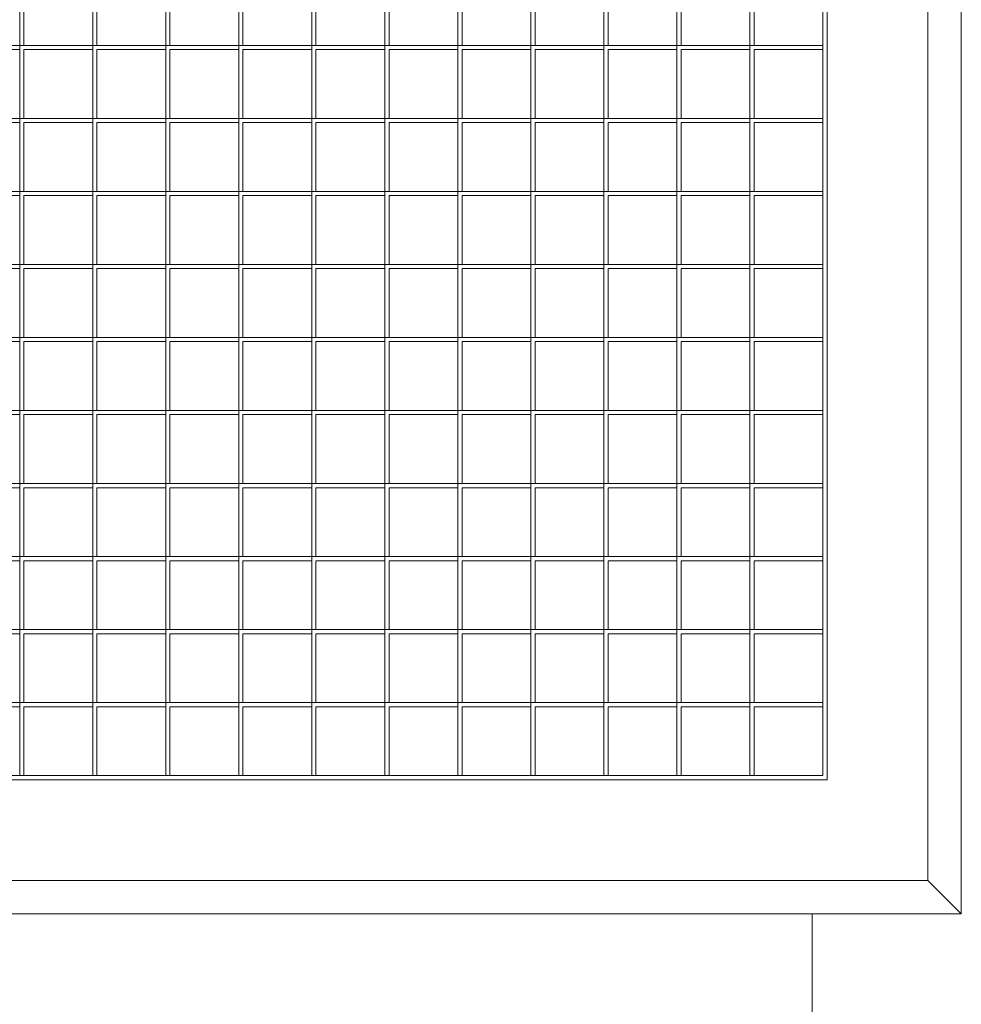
# Model space of a CAD drawing. Header units: inches. Extents: x 10 to 643, y -369 to 487.
# Tile 34 of 40: x 413 to 427, y 309 to 323. Entities that reach past the tile are written whole.
import ezdxf

# ---------------------------------------------------------------- set-up
doc = ezdxf.new("R2010")
doc.units = ezdxf.units.IN
doc.header["$MEASUREMENT"] = 0
doc.layers.add('A-CLNG-PATT', color=13, linetype='Continuous', lineweight=9)
doc.layers.add('M-EQPM', color=90, linetype='Continuous', lineweight=9)

# ---------------------------------------------------------------- blocks, each defined once
blk = doc.blocks.new('Air Grill - 2_ x 2_-5513472-Main Floor')
at = {"layer": 'M-EQPM'}
for p, q in [((14, -14), (14, 14)), ((13.5, 13.5), (13.5, -13.5)), ((11.937, -11.938), (11.937, 12)), ((12, 12), (12, -12)), ((-0.031, -1.057), (-0.031, 0.031)), ((1.057, -1.057), (1.057, 0.031)), ((2.145, -1.057), (2.145, 0.031)), ((3.233, -1.057), (3.233, 0.031)), ((4.321, -1.057), (4.321, 0.031)), ((5.409, -1.057), (5.409, 0.031)), ((6.497, -1.057), (6.497, 0.031)), ((7.585, -1.057), (7.585, 0.031)), ((8.673, -1.057), (8.673, 0.031)), ((9.761, -1.057), (9.761, 0.031)), ((10.849, -1.057), (10.849, 0.031)), ((0.031, -0.031), (0.031, -1.057)), ((1.119, -0.031), (1.119, -1.057)), ((2.207, -0.031), (2.207, -1.057)), ((3.295, -0.031), (3.295, -1.057)), ((4.384, -0.031), (4.384, -1.057)), ((5.472, -0.031), (5.472, -1.057)), ((6.56, -0.031), (6.56, -1.057)), ((7.648, -0.031), (7.648, -1.057)), ((8.736, -0.031), (8.736, -1.057)), ((9.824, -0.031), (9.824, -1.057)), ((10.912, -0.031), (10.912, -1.057)), ((-1.119, -1.057), (-0.031, -1.057)), ((-0.031, -1.119), (-1.057, -1.119)), ((0.031, -1.057), (-0.031, -1.057)), ((-0.031, -1.057), (1.057, -1.057)), ((-0.031, -2.145), (-0.031, -1.057)), ((-0.031, -1.057), (-0.031, -1.119)), ((1.057, -1.119), (0.031, -1.119)), ((0.031, -1.119), (0.031, -2.145)), ((1.119, -1.057), (1.057, -1.057)), ((1.057, -1.057), (2.145, -1.057)), ((1.057, -2.145), (1.057, -1.057)), ((1.057, -1.057), (1.057, -1.119)), ((2.145, -1.119), (1.119, -1.119)), ((1.119, -1.119), (1.119, -2.145)), ((2.207, -1.057), (2.145, -1.057)), ((2.145, -1.057), (3.233, -1.057)), ((2.145, -2.145), (2.145, -1.057)), ((2.145, -1.057), (2.145, -1.119)), ((3.233, -1.119), (2.207, -1.119)), ((2.207, -1.119), (2.207, -2.145)), ((3.295, -1.057), (3.233, -1.057)), ((3.233, -1.057), (4.321, -1.057)), ((3.233, -2.145), (3.233, -1.057)), ((3.233, -1.057), (3.233, -1.119)), ((4.321, -1.119), (3.295, -1.119)), ((3.295, -1.119), (3.295, -2.145)), ((4.384, -1.057), (4.321, -1.057)), ((4.321, -1.057), (5.409, -1.057)), ((4.321, -2.145), (4.321, -1.057)), ((4.321, -1.057), (4.321, -1.119)), ((5.409, -1.119), (4.384, -1.119)), ((4.384, -1.119), (4.384, -2.145)), ((5.472, -1.057), (5.409, -1.057)), ((5.409, -1.057), (6.497, -1.057)), ((5.409, -2.145), (5.409, -1.057)), ((5.409, -1.057), (5.409, -1.119)), ((6.497, -1.119), (5.472, -1.119)), ((5.472, -1.119), (5.472, -2.145)), ((6.56, -1.057), (6.497, -1.057)), ((6.497, -1.057), (7.585, -1.057)), ((6.497, -2.145), (6.497, -1.057)), ((6.497, -1.057), (6.497, -1.119)), ((7.585, -1.119), (6.56, -1.119)), ((6.56, -1.119), (6.56, -2.145)), ((7.648, -1.057), (7.585, -1.057)), ((7.585, -1.057), (8.673, -1.057)), ((7.585, -2.145), (7.585, -1.057)), ((7.585, -1.057), (7.585, -1.119)), ((8.673, -1.119), (7.648, -1.119)), ((7.648, -1.119), (7.648, -2.145)), ((8.736, -1.057), (8.673, -1.057)), ((8.673, -1.057), (9.761, -1.057)), ((8.673, -2.145), (8.673, -1.057)), ((8.673, -1.057), (8.673, -1.119)), ((9.761, -1.119), (8.736, -1.119)), ((8.736, -1.119), (8.736, -2.145)), ((9.824, -1.057), (9.761, -1.057)), ((9.761, -1.057), (10.849, -1.057)), ((9.761, -2.145), (9.761, -1.057)), ((9.761, -1.057), (9.761, -1.119)), ((10.849, -1.119), (9.824, -1.119)), ((9.824, -1.119), (9.824, -2.145)), ((10.912, -1.057), (10.849, -1.057)), ((10.849, -1.057), (10.849, -1.119)), ((10.849, -1.057), (11.937, -1.057)), ((10.849, -2.145), (10.849, -1.057)), ((11.937, -1.119), (10.912, -1.119)), ((10.912, -1.119), (10.912, -2.145)), ((11.937, -1.057), (11.937, -1.119)), ((-1.119, -2.145), (-0.031, -2.145)), ((0.031, -2.145), (-0.031, -2.145)), ((-0.031, -2.145), (1.057, -2.145)), ((-0.031, -3.233), (-0.031, -2.145)), ((-0.031, -2.145), (-0.031, -2.207)), ((1.119, -2.145), (1.057, -2.145)), ((1.057, -2.145), (2.145, -2.145)), ((1.057, -3.233), (1.057, -2.145)), ((1.057, -2.145), (1.057, -2.207)), ((2.207, -2.145), (2.145, -2.145)), ((2.145, -2.145), (3.233, -2.145)), ((2.145, -3.233), (2.145, -2.145)), ((2.145, -2.145), (2.145, -2.207)), ((3.295, -2.145), (3.233, -2.145)), ((3.233, -2.145), (4.321, -2.145)), ((3.233, -3.233), (3.233, -2.145)), ((3.233, -2.145), (3.233, -2.207)), ((4.384, -2.145), (4.321, -2.145)), ((4.321, -2.145), (5.409, -2.145)), ((4.321, -3.233), (4.321, -2.145)), ((4.321, -2.145), (4.321, -2.207)), ((5.472, -2.145), (5.409, -2.145)), ((5.409, -2.145), (6.497, -2.145)), ((5.409, -3.233), (5.409, -2.145)), ((5.409, -2.145), (5.409, -2.207)), ((6.56, -2.145), (6.497, -2.145)), ((6.497, -2.145), (7.585, -2.145)), ((6.497, -3.233), (6.497, -2.145)), ((6.497, -2.145), (6.497, -2.207)), ((7.648, -2.145), (7.585, -2.145)), ((7.585, -2.145), (8.673, -2.145)), ((7.585, -3.233), (7.585, -2.145)), ((7.585, -2.145), (7.585, -2.207)), ((8.736, -2.145), (8.673, -2.145)), ((8.673, -2.145), (9.761, -2.145)), ((8.673, -3.233), (8.673, -2.145)), ((8.673, -2.145), (8.673, -2.207)), ((9.824, -2.145), (9.761, -2.145)), ((9.761, -2.145), (10.849, -2.145)), ((9.761, -3.233), (9.761, -2.145)), ((9.761, -2.145), (9.761, -2.207)), ((10.912, -2.145), (10.849, -2.145)), ((10.849, -2.145), (10.849, -2.207)), ((10.849, -2.145), (11.937, -2.145)), ((10.849, -3.233), (10.849, -2.145)), ((11.937, -2.145), (11.937, -2.207)), ((-0.031, -2.207), (-1.057, -2.207)), ((1.057, -2.207), (0.031, -2.207)), ((0.031, -2.207), (0.031, -3.233)), ((2.145, -2.207), (1.119, -2.207)), ((1.119, -2.207), (1.119, -3.233)), ((3.233, -2.207), (2.207, -2.207)), ((2.207, -2.207), (2.207, -3.233)), ((4.321, -2.207), (3.295, -2.207)), ((3.295, -2.207), (3.295, -3.233)), ((5.409, -2.207), (4.384, -2.207)), ((4.384, -2.207), (4.384, -3.233)), ((6.497, -2.207), (5.472, -2.207)), ((5.472, -2.207), (5.472, -3.233)), ((7.585, -2.207), (6.56, -2.207)), ((6.56, -2.207), (6.56, -3.233)), ((8.673, -2.207), (7.648, -2.207)), ((7.648, -2.207), (7.648, -3.233)), ((9.761, -2.207), (8.736, -2.207)), ((8.736, -2.207), (8.736, -3.233)), ((10.849, -2.207), (9.824, -2.207)), ((9.824, -2.207), (9.824, -3.233)), ((11.937, -2.207), (10.912, -2.207)), ((10.912, -2.207), (10.912, -3.233)), ((-1.119, -3.233), (-0.031, -3.233)), ((-0.031, -3.295), (-1.057, -3.295)), ((0.031, -3.233), (-0.031, -3.233)), ((-0.031, -3.233), (1.057, -3.233)), ((-0.031, -4.321), (-0.031, -3.233)), ((-0.031, -3.233), (-0.031, -3.295)), ((1.057, -3.295), (0.031, -3.295)), ((0.031, -3.295), (0.031, -4.321)), ((1.119, -3.233), (1.057, -3.233)), ((1.057, -3.233), (2.145, -3.233)), ((1.057, -4.321), (1.057, -3.233)), ((1.057, -3.233), (1.057, -3.295)), ((2.145, -3.295), (1.119, -3.295)), ((1.119, -3.295), (1.119, -4.321)), ((2.207, -3.233), (2.145, -3.233)), ((2.145, -3.233), (3.233, -3.233)), ((2.145, -4.321), (2.145, -3.233)), ((2.145, -3.233), (2.145, -3.295)), ((3.233, -3.295), (2.207, -3.295)), ((2.207, -3.295), (2.207, -4.321)), ((3.295, -3.233), (3.233, -3.233)), ((3.233, -3.233), (4.321, -3.233)), ((3.233, -4.321), (3.233, -3.233)), ((3.233, -3.233), (3.233, -3.295)), ((4.321, -3.295), (3.295, -3.295)), ((3.295, -3.295), (3.295, -4.321)), ((4.384, -3.233), (4.321, -3.233)), ((4.321, -3.233), (5.409, -3.233)), ((4.321, -4.321), (4.321, -3.233)), ((4.321, -3.233), (4.321, -3.295)), ((5.409, -3.295), (4.384, -3.295)), ((4.384, -3.295), (4.384, -4.321)), ((5.472, -3.233), (5.409, -3.233)), ((5.409, -3.233), (6.497, -3.233)), ((5.409, -4.321), (5.409, -3.233)), ((5.409, -3.233), (5.409, -3.295)), ((6.497, -3.295), (5.472, -3.295)), ((5.472, -3.295), (5.472, -4.321)), ((6.56, -3.233), (6.497, -3.233)), ((6.497, -3.233), (7.585, -3.233)), ((6.497, -4.321), (6.497, -3.233)), ((6.497, -3.233), (6.497, -3.295)), ((7.585, -3.295), (6.56, -3.295)), ((6.56, -3.295), (6.56, -4.321)), ((7.648, -3.233), (7.585, -3.233)), ((7.585, -3.233), (8.673, -3.233)), ((7.585, -4.321), (7.585, -3.233)), ((7.585, -3.233), (7.585, -3.295)), ((8.673, -3.295), (7.648, -3.295)), ((7.648, -3.295), (7.648, -4.321)), ((8.736, -3.233), (8.673, -3.233)), ((8.673, -3.233), (9.761, -3.233)), ((8.673, -4.321), (8.673, -3.233)), ((8.673, -3.233), (8.673, -3.295)), ((9.761, -3.295), (8.736, -3.295)), ((8.736, -3.295), (8.736, -4.321)), ((9.824, -3.233), (9.761, -3.233)), ((9.761, -3.233), (10.849, -3.233)), ((9.761, -4.321), (9.761, -3.233)), ((9.761, -3.233), (9.761, -3.295)), ((10.849, -3.295), (9.824, -3.295)), ((9.824, -3.295), (9.824, -4.321)), ((10.912, -3.233), (10.849, -3.233)), ((10.849, -3.233), (10.849, -3.295)), ((10.849, -3.233), (11.937, -3.233)), ((10.849, -4.321), (10.849, -3.233)), ((11.937, -3.295), (10.912, -3.295)), ((10.912, -3.295), (10.912, -4.321)), ((11.937, -3.233), (11.937, -3.295)), ((-1.119, -4.321), (-0.031, -4.321)), ((-0.031, -4.384), (-1.057, -4.384)), ((0.031, -4.321), (-0.031, -4.321)), ((-0.031, -4.321), (1.057, -4.321)), ((-0.031, -5.409), (-0.031, -4.321)), ((-0.031, -4.321), (-0.031, -4.384)), ((1.057, -4.384), (0.031, -4.384)), ((0.031, -4.384), (0.031, -5.409)), ((1.119, -4.321), (1.057, -4.321)), ((1.057, -4.321), (2.145, -4.321)), ((1.057, -5.409), (1.057, -4.321)), ((1.057, -4.321), (1.057, -4.384)), ((2.145, -4.384), (1.119, -4.384)), ((1.119, -4.384), (1.119, -5.409)), ((2.207, -4.321), (2.145, -4.321)), ((2.145, -4.321), (3.233, -4.321)), ((2.145, -5.409), (2.145, -4.321)), ((2.145, -4.321), (2.145, -4.384)), ((3.233, -4.384), (2.207, -4.384)), ((2.207, -4.384), (2.207, -5.409)), ((3.295, -4.321), (3.233, -4.321)), ((3.233, -4.321), (4.321, -4.321)), ((3.233, -5.409), (3.233, -4.321)), ((3.233, -4.321), (3.233, -4.384)), ((4.321, -4.384), (3.295, -4.384)), ((3.295, -4.384), (3.295, -5.409)), ((4.384, -4.321), (4.321, -4.321)), ((4.321, -4.321), (5.409, -4.321)), ((4.321, -5.409), (4.321, -4.321)), ((4.321, -4.321), (4.321, -4.384)), ((5.409, -4.384), (4.384, -4.384)), ((4.384, -4.384), (4.384, -5.409)), ((5.472, -4.321), (5.409, -4.321)), ((5.409, -4.321), (6.497, -4.321)), ((5.409, -5.409), (5.409, -4.321)), ((5.409, -4.321), (5.409, -4.384)), ((6.497, -4.384), (5.472, -4.384)), ((5.472, -4.384), (5.472, -5.409)), ((6.56, -4.321), (6.497, -4.321)), ((6.497, -4.321), (7.585, -4.321)), ((6.497, -5.409), (6.497, -4.321)), ((6.497, -4.321), (6.497, -4.384)), ((7.585, -4.384), (6.56, -4.384)), ((6.56, -4.384), (6.56, -5.409)), ((7.648, -4.321), (7.585, -4.321)), ((7.585, -4.321), (8.673, -4.321)), ((7.585, -5.409), (7.585, -4.321)), ((7.585, -4.321), (7.585, -4.384)), ((8.673, -4.384), (7.648, -4.384)), ((7.648, -4.384), (7.648, -5.409)), ((8.736, -4.321), (8.673, -4.321)), ((8.673, -4.321), (9.761, -4.321)), ((8.673, -5.409), (8.673, -4.321)), ((8.673, -4.321), (8.673, -4.384)), ((9.761, -4.384), (8.736, -4.384)), ((8.736, -4.384), (8.736, -5.409)), ((9.824, -4.321), (9.761, -4.321)), ((9.761, -4.321), (10.849, -4.321)), ((9.761, -5.409), (9.761, -4.321)), ((9.761, -4.321), (9.761, -4.384)), ((10.849, -4.384), (9.824, -4.384)), ((9.824, -4.384), (9.824, -5.409)), ((10.912, -4.321), (10.849, -4.321)), ((10.849, -4.321), (10.849, -4.384)), ((10.849, -4.321), (11.937, -4.321)), ((10.849, -5.409), (10.849, -4.321)), ((11.937, -4.384), (10.912, -4.384)), ((10.912, -4.384), (10.912, -5.409)), ((11.937, -4.321), (11.937, -4.384)), ((-1.119, -5.409), (-0.031, -5.409)), ((0.031, -5.409), (-0.031, -5.409)), ((-0.031, -5.409), (1.057, -5.409)), ((-0.031, -6.497), (-0.031, -5.409)), ((-0.031, -5.409), (-0.031, -5.472)), ((1.119, -5.409), (1.057, -5.409)), ((1.057, -5.409), (2.145, -5.409)), ((1.057, -6.497), (1.057, -5.409)), ((1.057, -5.409), (1.057, -5.472)), ((2.207, -5.409), (2.145, -5.409)), ((2.145, -5.409), (3.233, -5.409)), ((2.145, -6.497), (2.145, -5.409)), ((2.145, -5.409), (2.145, -5.472)), ((3.295, -5.409), (3.233, -5.409)), ((3.233, -5.409), (4.321, -5.409)), ((3.233, -6.497), (3.233, -5.409)), ((3.233, -5.409), (3.233, -5.472)), ((4.384, -5.409), (4.321, -5.409)), ((4.321, -5.409), (5.409, -5.409)), ((4.321, -6.497), (4.321, -5.409)), ((4.321, -5.409), (4.321, -5.472)), ((5.472, -5.409), (5.409, -5.409)), ((5.409, -5.409), (6.497, -5.409)), ((5.409, -6.497), (5.409, -5.409)), ((5.409, -5.409), (5.409, -5.472)), ((6.56, -5.409), (6.497, -5.409)), ((6.497, -5.409), (7.585, -5.409)), ((6.497, -6.497), (6.497, -5.409)), ((6.497, -5.409), (6.497, -5.472)), ((7.648, -5.409), (7.585, -5.409)), ((7.585, -5.409), (8.673, -5.409)), ((7.585, -6.497), (7.585, -5.409)), ((7.585, -5.409), (7.585, -5.472)), ((8.736, -5.409), (8.673, -5.409)), ((8.673, -5.409), (9.761, -5.409)), ((8.673, -6.497), (8.673, -5.409)), ((8.673, -5.409), (8.673, -5.472)), ((9.824, -5.409), (9.761, -5.409)), ((9.761, -5.409), (10.849, -5.409)), ((9.761, -6.497), (9.761, -5.409)), ((9.761, -5.409), (9.761, -5.472)), ((10.912, -5.409), (10.849, -5.409)), ((10.849, -5.409), (10.849, -5.472)), ((10.849, -5.409), (11.937, -5.409)), ((10.849, -6.497), (10.849, -5.409)), ((11.937, -5.409), (11.937, -5.472)), ((-0.031, -5.472), (-1.057, -5.472)), ((1.057, -5.472), (0.031, -5.472)), ((0.031, -5.472), (0.031, -6.497)), ((2.145, -5.472), (1.119, -5.472)), ((1.119, -5.472), (1.119, -6.497)), ((3.233, -5.472), (2.207, -5.472)), ((2.207, -5.472), (2.207, -6.497)), ((4.321, -5.472), (3.295, -5.472)), ((3.295, -5.472), (3.295, -6.497)), ((5.409, -5.472), (4.384, -5.472)), ((4.384, -5.472), (4.384, -6.497)), ((6.497, -5.472), (5.472, -5.472)), ((5.472, -5.472), (5.472, -6.497)), ((7.585, -5.472), (6.56, -5.472)), ((6.56, -5.472), (6.56, -6.497)), ((8.673, -5.472), (7.648, -5.472)), ((7.648, -5.472), (7.648, -6.497)), ((9.761, -5.472), (8.736, -5.472)), ((8.736, -5.472), (8.736, -6.497)), ((10.849, -5.472), (9.824, -5.472)), ((9.824, -5.472), (9.824, -6.497)), ((11.937, -5.472), (10.912, -5.472)), ((10.912, -5.472), (10.912, -6.497)), ((-1.119, -6.497), (-0.031, -6.497)), ((-0.031, -6.56), (-1.057, -6.56)), ((0.031, -6.497), (-0.031, -6.497)), ((-0.031, -6.497), (1.057, -6.497)), ((-0.031, -7.585), (-0.031, -6.497)), ((-0.031, -6.497), (-0.031, -6.56)), ((1.057, -6.56), (0.031, -6.56)), ((0.031, -6.56), (0.031, -7.585)), ((1.119, -6.497), (1.057, -6.497)), ((1.057, -6.497), (2.145, -6.497)), ((1.057, -7.585), (1.057, -6.497)), ((1.057, -6.497), (1.057, -6.56)), ((2.145, -6.56), (1.119, -6.56)), ((1.119, -6.56), (1.119, -7.585)), ((2.207, -6.497), (2.145, -6.497)), ((2.145, -6.497), (3.233, -6.497)), ((2.145, -7.585), (2.145, -6.497)), ((2.145, -6.497), (2.145, -6.56)), ((3.233, -6.56), (2.207, -6.56)), ((2.207, -6.56), (2.207, -7.585)), ((3.295, -6.497), (3.233, -6.497)), ((3.233, -6.497), (4.321, -6.497)), ((3.233, -7.585), (3.233, -6.497)), ((3.233, -6.497), (3.233, -6.56)), ((4.321, -6.56), (3.295, -6.56)), ((3.295, -6.56), (3.295, -7.585)), ((4.384, -6.497), (4.321, -6.497)), ((4.321, -6.497), (5.409, -6.497)), ((4.321, -7.585), (4.321, -6.497)), ((4.321, -6.497), (4.321, -6.56)), ((5.409, -6.56), (4.384, -6.56)), ((4.384, -6.56), (4.384, -7.585)), ((5.472, -6.497), (5.409, -6.497)), ((5.409, -6.497), (6.497, -6.497)), ((5.409, -7.585), (5.409, -6.497)), ((5.409, -6.497), (5.409, -6.56)), ((6.497, -6.56), (5.472, -6.56)), ((5.472, -6.56), (5.472, -7.585)), ((6.56, -6.497), (6.497, -6.497)), ((6.497, -6.497), (7.585, -6.497)), ((6.497, -7.585), (6.497, -6.497)), ((6.497, -6.497), (6.497, -6.56)), ((7.585, -6.56), (6.56, -6.56)), ((6.56, -6.56), (6.56, -7.585)), ((7.648, -6.497), (7.585, -6.497)), ((7.585, -6.497), (8.673, -6.497)), ((7.585, -7.585), (7.585, -6.497)), ((7.585, -6.497), (7.585, -6.56)), ((8.673, -6.56), (7.648, -6.56)), ((7.648, -6.56), (7.648, -7.585)), ((8.736, -6.497), (8.673, -6.497)), ((8.673, -6.497), (9.761, -6.497)), ((8.673, -7.585), (8.673, -6.497)), ((8.673, -6.497), (8.673, -6.56)), ((9.761, -6.56), (8.736, -6.56)), ((8.736, -6.56), (8.736, -7.585)), ((9.824, -6.497), (9.761, -6.497)), ((9.761, -6.497), (10.849, -6.497)), ((9.761, -7.585), (9.761, -6.497)), ((9.761, -6.497), (9.761, -6.56)), ((10.849, -6.56), (9.824, -6.56)), ((9.824, -6.56), (9.824, -7.585)), ((10.912, -6.497), (10.849, -6.497)), ((10.849, -6.497), (10.849, -6.56)), ((10.849, -6.497), (11.937, -6.497)), ((10.849, -7.585), (10.849, -6.497)), ((11.937, -6.56), (10.912, -6.56)), ((10.912, -6.56), (10.912, -7.585)), ((11.937, -6.497), (11.937, -6.56)), ((-1.119, -7.585), (-0.031, -7.585)), ((0.031, -7.585), (-0.031, -7.585)), ((-0.031, -7.585), (1.057, -7.585)), ((-0.031, -8.673), (-0.031, -7.585)), ((-0.031, -7.585), (-0.031, -7.648)), ((1.119, -7.585), (1.057, -7.585)), ((1.057, -7.585), (2.145, -7.585)), ((1.057, -8.673), (1.057, -7.585)), ((1.057, -7.585), (1.057, -7.648)), ((2.207, -7.585), (2.145, -7.585)), ((2.145, -7.585), (3.233, -7.585)), ((2.145, -8.673), (2.145, -7.585)), ((2.145, -7.585), (2.145, -7.648)), ((3.295, -7.585), (3.233, -7.585)), ((3.233, -7.585), (4.321, -7.585)), ((3.233, -8.673), (3.233, -7.585)), ((3.233, -7.585), (3.233, -7.648)), ((4.384, -7.585), (4.321, -7.585)), ((4.321, -7.585), (5.409, -7.585)), ((4.321, -8.673), (4.321, -7.585)), ((4.321, -7.585), (4.321, -7.648)), ((5.472, -7.585), (5.409, -7.585)), ((5.409, -7.585), (6.497, -7.585)), ((5.409, -8.673), (5.409, -7.585)), ((5.409, -7.585), (5.409, -7.648)), ((6.56, -7.585), (6.497, -7.585)), ((6.497, -7.585), (7.585, -7.585)), ((6.497, -8.673), (6.497, -7.585)), ((6.497, -7.585), (6.497, -7.648)), ((7.648, -7.585), (7.585, -7.585)), ((7.585, -7.585), (8.673, -7.585)), ((7.585, -8.673), (7.585, -7.585)), ((7.585, -7.585), (7.585, -7.648)), ((8.736, -7.585), (8.673, -7.585)), ((8.673, -7.585), (9.761, -7.585)), ((8.673, -8.673), (8.673, -7.585)), ((8.673, -7.585), (8.673, -7.648)), ((9.824, -7.585), (9.761, -7.585)), ((9.761, -7.585), (10.849, -7.585)), ((9.761, -8.673), (9.761, -7.585)), ((9.761, -7.585), (9.761, -7.648)), ((10.912, -7.585), (10.849, -7.585)), ((10.849, -7.585), (10.849, -7.648)), ((10.849, -7.585), (11.937, -7.585)), ((10.849, -8.673), (10.849, -7.585)), ((11.937, -7.585), (11.937, -7.648)), ((-0.031, -7.648), (-1.057, -7.648)), ((1.057, -7.648), (0.031, -7.648)), ((0.031, -7.648), (0.031, -8.673)), ((2.145, -7.648), (1.119, -7.648)), ((1.119, -7.648), (1.119, -8.673)), ((3.233, -7.648), (2.207, -7.648)), ((2.207, -7.648), (2.207, -8.673)), ((4.321, -7.648), (3.295, -7.648)), ((3.295, -7.648), (3.295, -8.673)), ((5.409, -7.648), (4.384, -7.648)), ((4.384, -7.648), (4.384, -8.673)), ((6.497, -7.648), (5.472, -7.648)), ((5.472, -7.648), (5.472, -8.673)), ((7.585, -7.648), (6.56, -7.648)), ((6.56, -7.648), (6.56, -8.673)), ((8.673, -7.648), (7.648, -7.648)), ((7.648, -7.648), (7.648, -8.673)), ((9.761, -7.648), (8.736, -7.648)), ((8.736, -7.648), (8.736, -8.673)), ((10.849, -7.648), (9.824, -7.648)), ((9.824, -7.648), (9.824, -8.673)), ((11.937, -7.648), (10.912, -7.648)), ((10.912, -7.648), (10.912, -8.673)), ((-1.119, -8.673), (-0.031, -8.673)), ((-0.031, -8.736), (-1.057, -8.736)), ((0.031, -8.673), (-0.031, -8.673)), ((-0.031, -8.673), (1.057, -8.673)), ((-0.031, -9.761), (-0.031, -8.673)), ((-0.031, -8.673), (-0.031, -8.736)), ((1.057, -8.736), (0.031, -8.736)), ((0.031, -8.736), (0.031, -9.761)), ((1.119, -8.673), (1.057, -8.673)), ((1.057, -8.673), (2.145, -8.673)), ((1.057, -9.761), (1.057, -8.673)), ((1.057, -8.673), (1.057, -8.736)), ((2.145, -8.736), (1.119, -8.736)), ((1.119, -8.736), (1.119, -9.761)), ((2.207, -8.673), (2.145, -8.673)), ((2.145, -8.673), (3.233, -8.673)), ((2.145, -9.761), (2.145, -8.673)), ((2.145, -8.673), (2.145, -8.736)), ((3.233, -8.736), (2.207, -8.736)), ((2.207, -8.736), (2.207, -9.761)), ((3.295, -8.673), (3.233, -8.673)), ((3.233, -8.673), (4.321, -8.673)), ((3.233, -9.761), (3.233, -8.673)), ((3.233, -8.673), (3.233, -8.736)), ((4.321, -8.736), (3.295, -8.736)), ((3.295, -8.736), (3.295, -9.761)), ((4.384, -8.673), (4.321, -8.673)), ((4.321, -8.673), (5.409, -8.673)), ((4.321, -9.761), (4.321, -8.673)), ((4.321, -8.673), (4.321, -8.736)), ((5.409, -8.736), (4.384, -8.736)), ((4.384, -8.736), (4.384, -9.761)), ((5.472, -8.673), (5.409, -8.673)), ((5.409, -8.673), (6.497, -8.673)), ((5.409, -9.761), (5.409, -8.673)), ((5.409, -8.673), (5.409, -8.736)), ((6.497, -8.736), (5.472, -8.736)), ((5.472, -8.736), (5.472, -9.761)), ((6.56, -8.673), (6.497, -8.673)), ((6.497, -8.673), (7.585, -8.673)), ((6.497, -9.761), (6.497, -8.673)), ((6.497, -8.673), (6.497, -8.736)), ((7.585, -8.736), (6.56, -8.736)), ((6.56, -8.736), (6.56, -9.761)), ((7.648, -8.673), (7.585, -8.673)), ((7.585, -8.673), (8.673, -8.673)), ((7.585, -9.761), (7.585, -8.673)), ((7.585, -8.673), (7.585, -8.736)), ((8.673, -8.736), (7.648, -8.736)), ((7.648, -8.736), (7.648, -9.761)), ((8.736, -8.673), (8.673, -8.673)), ((8.673, -8.673), (9.761, -8.673)), ((8.673, -9.761), (8.673, -8.673)), ((8.673, -8.673), (8.673, -8.736)), ((9.761, -8.736), (8.736, -8.736)), ((8.736, -8.736), (8.736, -9.761)), ((9.824, -8.673), (9.761, -8.673)), ((9.761, -8.673), (10.849, -8.673)), ((9.761, -9.761), (9.761, -8.673)), ((9.761, -8.673), (9.761, -8.736)), ((10.849, -8.736), (9.824, -8.736)), ((9.824, -8.736), (9.824, -9.761)), ((10.912, -8.673), (10.849, -8.673)), ((10.849, -8.673), (10.849, -8.736)), ((10.849, -8.673), (11.937, -8.673)), ((10.849, -9.761), (10.849, -8.673)), ((11.937, -8.736), (10.912, -8.736)), ((10.912, -8.736), (10.912, -9.761)), ((11.937, -8.673), (11.937, -8.736)), ((-1.119, -9.761), (-0.031, -9.761)), ((-0.031, -9.824), (-1.057, -9.824)), ((0.031, -9.761), (-0.031, -9.761)), ((-0.031, -9.761), (1.057, -9.761)), ((-0.031, -10.849), (-0.031, -9.761)), ((-0.031, -9.761), (-0.031, -9.824)), ((1.057, -9.824), (0.031, -9.824)), ((0.031, -9.824), (0.031, -10.849)), ((1.119, -9.761), (1.057, -9.761)), ((1.057, -9.761), (2.145, -9.761)), ((1.057, -10.849), (1.057, -9.761)), ((1.057, -9.761), (1.057, -9.824)), ((2.145, -9.824), (1.119, -9.824)), ((1.119, -9.824), (1.119, -10.849)), ((2.207, -9.761), (2.145, -9.761)), ((2.145, -9.761), (3.233, -9.761)), ((2.145, -10.849), (2.145, -9.761)), ((2.145, -9.761), (2.145, -9.824)), ((3.233, -9.824), (2.207, -9.824)), ((2.207, -9.824), (2.207, -10.849)), ((3.295, -9.761), (3.233, -9.761)), ((3.233, -9.761), (4.321, -9.761)), ((3.233, -10.849), (3.233, -9.761)), ((3.233, -9.761), (3.233, -9.824)), ((4.321, -9.824), (3.295, -9.824)), ((3.295, -9.824), (3.295, -10.849)), ((4.384, -9.761), (4.321, -9.761)), ((4.321, -9.761), (5.409, -9.761)), ((4.321, -10.849), (4.321, -9.761)), ((4.321, -9.761), (4.321, -9.824)), ((5.409, -9.824), (4.384, -9.824)), ((4.384, -9.824), (4.384, -10.849)), ((5.472, -9.761), (5.409, -9.761)), ((5.409, -9.761), (6.497, -9.761)), ((5.409, -10.849), (5.409, -9.761)), ((5.409, -9.761), (5.409, -9.824)), ((6.497, -9.824), (5.472, -9.824)), ((5.472, -9.824), (5.472, -10.849)), ((6.56, -9.761), (6.497, -9.761)), ((6.497, -9.761), (7.585, -9.761)), ((6.497, -10.849), (6.497, -9.761)), ((6.497, -9.761), (6.497, -9.824)), ((7.585, -9.824), (6.56, -9.824)), ((6.56, -9.824), (6.56, -10.849)), ((7.648, -9.761), (7.585, -9.761)), ((7.585, -9.761), (8.673, -9.761)), ((7.585, -10.849), (7.585, -9.761)), ((7.585, -9.761), (7.585, -9.824)), ((8.673, -9.824), (7.648, -9.824)), ((7.648, -9.824), (7.648, -10.849)), ((8.736, -9.761), (8.673, -9.761)), ((8.673, -9.761), (9.761, -9.761)), ((8.673, -10.849), (8.673, -9.761)), ((8.673, -9.761), (8.673, -9.824)), ((9.761, -9.824), (8.736, -9.824)), ((8.736, -9.824), (8.736, -10.849)), ((9.824, -9.761), (9.761, -9.761)), ((9.761, -9.761), (10.849, -9.761)), ((9.761, -10.849), (9.761, -9.761)), ((9.761, -9.761), (9.761, -9.824)), ((10.849, -9.824), (9.824, -9.824)), ((9.824, -9.824), (9.824, -10.849)), ((10.912, -9.761), (10.849, -9.761)), ((10.849, -9.761), (10.849, -9.824)), ((10.849, -9.761), (11.937, -9.761)), ((10.849, -10.849), (10.849, -9.761)), ((11.937, -9.824), (10.912, -9.824)), ((10.912, -9.824), (10.912, -10.849)), ((11.937, -9.761), (11.937, -9.824)), ((-1.119, -10.849), (-0.031, -10.849)), ((0.031, -10.849), (-0.031, -10.849)), ((-0.031, -10.849), (1.057, -10.849)), ((-0.031, -11.938), (-0.031, -10.849)), ((-0.031, -10.849), (-0.031, -10.912)), ((1.119, -10.849), (1.057, -10.849)), ((1.057, -10.849), (2.145, -10.849)), ((1.057, -11.938), (1.057, -10.849)), ((1.057, -10.849), (1.057, -10.912)), ((2.207, -10.849), (2.145, -10.849)), ((2.145, -10.849), (3.233, -10.849)), ((2.145, -11.938), (2.145, -10.849)), ((2.145, -10.849), (2.145, -10.912)), ((3.295, -10.849), (3.233, -10.849)), ((3.233, -10.849), (4.321, -10.849)), ((3.233, -11.938), (3.233, -10.849)), ((3.233, -10.849), (3.233, -10.912)), ((4.384, -10.849), (4.321, -10.849)), ((4.321, -10.849), (5.409, -10.849)), ((4.321, -11.938), (4.321, -10.849)), ((4.321, -10.849), (4.321, -10.912)), ((5.472, -10.849), (5.409, -10.849)), ((5.409, -10.849), (6.497, -10.849)), ((5.409, -11.938), (5.409, -10.849)), ((5.409, -10.849), (5.409, -10.912)), ((6.56, -10.849), (6.497, -10.849)), ((6.497, -10.849), (7.585, -10.849)), ((6.497, -11.938), (6.497, -10.849)), ((6.497, -10.849), (6.497, -10.912)), ((7.648, -10.849), (7.585, -10.849)), ((7.585, -10.849), (8.673, -10.849)), ((7.585, -11.938), (7.585, -10.849)), ((7.585, -10.849), (7.585, -10.912)), ((8.736, -10.849), (8.673, -10.849)), ((8.673, -10.849), (9.761, -10.849)), ((8.673, -11.938), (8.673, -10.849)), ((8.673, -10.849), (8.673, -10.912)), ((9.824, -10.849), (9.761, -10.849)), ((9.761, -10.849), (10.849, -10.849)), ((9.761, -11.938), (9.761, -10.849)), ((9.761, -10.849), (9.761, -10.912)), ((10.912, -10.849), (10.849, -10.849)), ((10.849, -10.849), (10.849, -10.912)), ((10.849, -10.849), (11.937, -10.849)), ((10.849, -11.938), (10.849, -10.849)), ((11.937, -10.849), (11.937, -10.912)), ((-0.031, -10.912), (-1.057, -10.912)), ((1.057, -10.912), (0.031, -10.912)), ((0.031, -10.912), (0.031, -11.938)), ((2.145, -10.912), (1.119, -10.912)), ((1.119, -10.912), (1.119, -11.938)), ((3.233, -10.912), (2.207, -10.912)), ((2.207, -10.912), (2.207, -11.938)), ((4.321, -10.912), (3.295, -10.912)), ((3.295, -10.912), (3.295, -11.938)), ((5.409, -10.912), (4.384, -10.912)), ((4.384, -10.912), (4.384, -11.938)), ((6.497, -10.912), (5.472, -10.912)), ((5.472, -10.912), (5.472, -11.938)), ((7.585, -10.912), (6.56, -10.912)), ((6.56, -10.912), (6.56, -11.938)), ((8.673, -10.912), (7.648, -10.912)), ((7.648, -10.912), (7.648, -11.938)), ((9.761, -10.912), (8.736, -10.912)), ((8.736, -10.912), (8.736, -11.938)), ((10.849, -10.912), (9.824, -10.912)), ((9.824, -10.912), (9.824, -11.938)), ((11.937, -10.912), (10.912, -10.912)), ((10.912, -10.912), (10.912, -11.938)), ((-12, -11.938), (11.937, -11.938)), ((12, -12), (-12, -12)), ((0.031, -11.938), (-0.031, -11.938)), ((1.119, -11.938), (1.057, -11.938)), ((2.207, -11.938), (2.145, -11.938)), ((3.295, -11.938), (3.233, -11.938)), ((4.384, -11.938), (4.321, -11.938)), ((5.472, -11.938), (5.409, -11.938)), ((6.56, -11.938), (6.497, -11.938)), ((7.648, -11.938), (7.585, -11.938)), ((8.736, -11.938), (8.673, -11.938)), ((9.824, -11.938), (9.761, -11.938)), ((10.912, -11.938), (10.849, -11.938)), ((13.5, -13.5), (-13.5, -13.5)), ((14, -14), (13.5, -13.5)), ((-14, -14), (14, -14))]:
    blk.add_line(p, q, dxfattribs=at)

msp = doc.modelspace()

# ---------------------------------------------------------------- hatches: boundary and pattern name
at = {"layer": 'A-CLNG-PATT', "lineweight": 18}
h = msp.add_hatch(dxfattribs=at)
h.set_pattern_fill('FP_5', color=256, style=0, pattern_type=2)
h.set_pattern_definition([(90, (448.12, 336.697), (23.622, -1e-15), []), (0, (448.12, 336.697), (0, -47.244), [])])
h.paths.add_polyline_path([(470.614, 279.25), (471.742, 279.254), (471.742, 444), (235.75, 444), (235.75, 279.25), (447.25, 279.25)], flags=0)
h.paths.add_polyline_path([(398.742, 310.125), (398.742, 337.375), (377.992, 337.375), (377.992, 383.375), (399.992, 383.375), (399.992, 338.125), (424.992, 338.125), (424.992, 383.375), (446.992, 383.375), (446.992, 337.375), (426.742, 337.375), (426.742, 310.125), (399.242, 310.125)], flags=0)
h.paths.add_polyline_path([(352.992, 337.375), (330.992, 337.375), (330.992, 383.375), (352.992, 383.375), (352.992, 380.266)], flags=0)
h.paths.add_polyline_path([(305.992, 337.375), (283.992, 337.375), (283.992, 383.375), (305.992, 383.375), (305.992, 380.266)], flags=0)
h.paths.add_polyline_path([(318.145, 357.24), (317.023, 357.648), (316.109, 358.416), (315.512, 359.449), (315.305, 360.625), (315.512, 361.801), (316.109, 362.834), (317.023, 363.602), (318.145, 364.01), (319.339, 364.01), (320.46, 363.602), (321.375, 362.834), (321.972, 361.801), (322.179, 360.625), (321.972, 359.449), (321.375, 358.416), (320.46, 357.648), (319.339, 357.24)], flags=0)

# ---------------------------------------------------------------- block references
at = {"layer": 'M-EQPM'}
msp.add_blockref('Air Grill - 2_ x 2_-5513472-Main Floor', (412.742, 324.125), dxfattribs=at)

doc.saveas('drawing.dxf')
